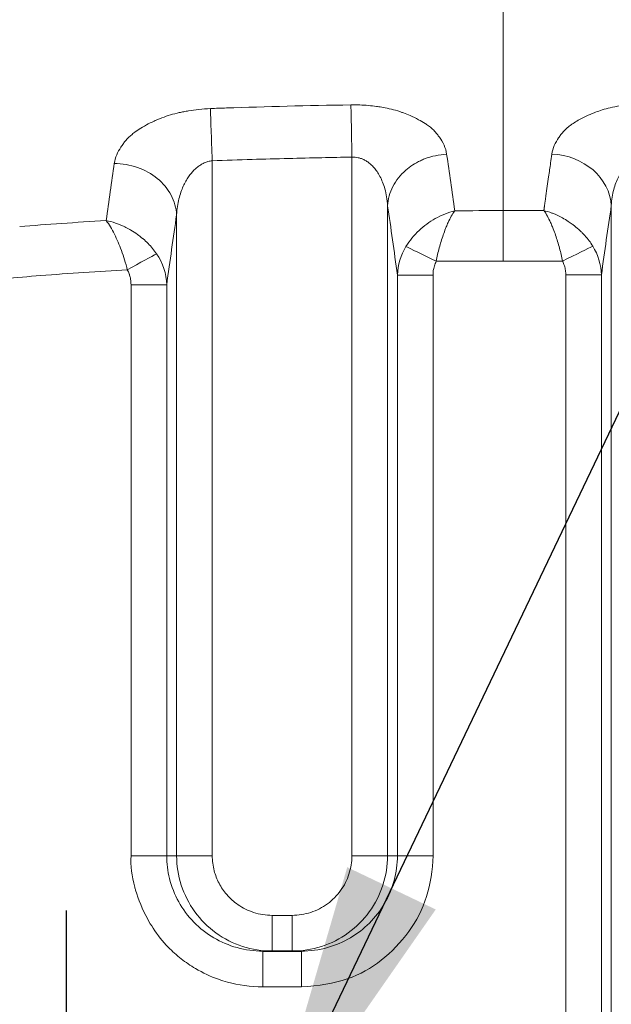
# Model space of a CAD drawing. Header units: millimetres. Extents: x 5 to 415, y 5 to 292.
# Tile 100 of 197: x 289.56 to 294.52, y 164.98 to 173.23. Entities that reach past the tile are written whole.
import ezdxf

# ---------------------------------------------------------------- set-up
doc = ezdxf.new("R2010")
doc.units = ezdxf.units.MM
doc.linetypes.add('CHAIN', pattern=[0.3543, 0.2362, -0.0295, 0.0591, -0.0295])
doc.linetypes.add('LONG_DASH_DOTTED', pattern=[0.3001, 0.2362, -0.0295, 0.0049, -0.0295])
for name, color, linetype, lineweight in [('Mittelpunktmarkierung (ISO)', 7, 'LONG_DASH_DOTTED', 25), ('Sichtbar (ISO)', 7, 'Continuous', 35), ('Sichtbar schmal (ISO)', 7, 'Continuous', 18), ('Symbol (ISO)', 7, 'Continuous', 25)]:
    doc.layers.add(name, color=color, linetype=linetype, lineweight=lineweight)
doc.styles.add('Notiztext (ISO)', font='isocpeur.ttf')
doc.dimstyles.new('Standard - Methode 1b (ISO)$7', dxfattribs={"dimtxt": 3.5, "dimasz": 2.5, "dimexe": 2, "dimexo": 0, "dimgap": 0.762, "dimtad": 1, "dimtoh": 1, "dimdsep": 46, "dimtxsty": 'Notiztext (ISO)', "dimcen": 0.09, "dimdle": 10, "dimclrd": 256, "dimclre": 256, "dimclrt": 256, "dimazin": 2, "dimtfac": 1, "dimtmove": 0, "dimatfit": 3, "dimfxl": 1, "dimtolj": 1, "dimlwd": -1, "dimlwe": -1, "dimarcsym": 0})

msp = doc.modelspace()

# ---------------------------------------------------------------- linework, layer by layer
at = {"layer": 'Mittelpunktmarkierung (ISO)', "linetype": 'CHAIN', "ltscale": 9.257704}
msp.add_line((289.95451256, 165.76673723), (289.95451256, 157.43543631), dxfattribs=at)
at = {"layer": 'Sichtbar (ISO)'}
msp.add_line((291.60120678, 165.42608677), (291.92405408, 165.42608677), dxfattribs=at)
msp.add_open_spline([(275.44218038, 161.59989464), (275.44218034, 163.21118024), (275.7142343, 164.84584053), (276.75333051, 167.80422026), (277.50205147, 169.17479474), (279.36931631, 171.62275373), (280.51995892, 172.72942662), (283.07033314, 174.43944802), (284.48831145, 175.0914536), (287.31755019, 175.8056834), (288.72632709, 175.94780125), (291.28734392, 176.09292274), (292.4513407, 176.11222715), (293.6145126, 176.11222715)], degree=3, knots=[0, 0, 0, 0, 0.4833856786, 0.4833856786, 0.9406677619, 0.9406677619, 1.4070340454, 1.4070340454, 1.8618476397, 1.8618476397, 2.2824336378, 2.2824336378, 2.6313852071, 2.6313852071, 2.6313852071, 2.6313852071], dxfattribs=at)
at = {"layer": 'Sichtbar schmal (ISO)'}
for p, q in [((292.34772377, 166.22608677), (292.34772109, 172.08165042)), ((291.17754566, 172.05108617), (291.17753709, 166.22608677)), ((292.64658214, 171.67453202), (292.6465826, 166.22608677)), ((293.96511466, 171.69628151), (293.96412235, 171.68904161)), ((294.52162922, 151.52386851), (294.52162896, 171.67579763)), ((290.87867818, 166.22608677), (290.87867839, 171.59797958)), ((293.61451256, 171.21025218), (293.61451256, 171.63318027)), ((293.95665497, 171.63317196), (293.61451257, 171.63318028)), ((294.11355141, 171.21025197), (293.61451256, 171.21025218)), ((292.7293975, 166.22608676), (292.72939752, 171.0932873)), ((292.7293975, 171.09328727), (293.02825591, 171.09328727)), ((293.02825591, 171.09328728), (293.02825591, 166.22608676)), ((294.13995577, 171.09415067), (294.1399556, 152.13407854)), ((294.13995577, 171.09415067), (294.43881392, 171.09415067)), ((294.43881392, 171.09414978), (294.43881393, 152.13407834)), ((290.49700495, 166.22608676), (290.49700495, 171.01052824)), ((290.49700495, 171.01052824), (290.79586339, 171.01052824)), ((290.7958634, 171.01052748), (290.79586337, 166.22608677)), ((290.79586337, 166.22608676), (290.49700495, 166.22608676)), ((290.79586337, 166.22608677), (290.87867818, 166.22608677)), ((290.87867818, 166.22608677), (291.17753709, 166.22608677)), ((292.34772377, 166.22608677), (292.6465826, 166.22608677)), ((292.6465826, 166.22608677), (292.7293975, 166.22608677)), ((293.02825591, 166.22608676), (292.7293975, 166.22608676)), ((291.67944701, 165.72608677), (291.67944701, 165.42608677)), ((291.67944701, 165.72608677), (291.84581385, 165.72608677)), ((291.84581385, 165.42608677), (291.84581385, 165.72608677)), ((291.60120678, 165.12608677), (291.60120678, 165.42608677)), ((291.92405409, 165.42608677), (291.92405409, 165.12608677)), ((291.92405409, 165.12608677), (291.60120678, 165.12608677))]:
    msp.add_line(p, q, dxfattribs=at)
msp.add_arc((293.60808055, 87.47038796), 83.73986447, 89.995599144, 90.3789793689, dxfattribs=at)
for centre, major_axis, ratio, start_param, end_param in [((291.83838676, 146.57352979), (0.00014555, 29.58886874), 0.0871587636, 5.7225132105, 5.753393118), ((294.02323273, 172.05779081), (-0.08177537, -0.55348147), 0.0116182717, 4.6255848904, 4.758781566), ((294.02353134, 171.67579901), (0.49456298, -0.07353542), 0.859429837, 0.171306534, 1.6971166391), ((291.6717365, 146.54187633), (0.00013315, -29.61803965), 0.0871585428, 3.6761073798, 3.7070290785), ((295.33090568, 146.52773371), (0.00013878, -29.64947928), 0.0871586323, 3.67667039, 3.6843073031), ((295.33114141, 146.52773371), (0.00013878, -29.64946855), 0.0871586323, 3.6843073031, 3.694589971), ((295.33117029, 146.52773371), (-0.00013878, 29.64946722), 0.0871586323, 0.5529973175, 0.555687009), ((291.36508352, 146.57353211), (-0.00014309, -29.08948666), 0.0871587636, 2.5734615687, 2.611755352), ((295.33126722, 146.52773371), (0.00013878, -29.64946277), 0.0871586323, 3.6990061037, 3.7002622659), ((295.33123839, 146.52773371), (-0.00013878, 29.6494641), 0.0871586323, 0.5562728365, 0.5569517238), ((295.8065493, 146.52773594), (-0.00013644, 29.14998431), 0.0871586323, 0.5301861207, 0.5684075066), ((292.17171296, 146.54187858), (-0.0001309, 29.11804002), 0.0871585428, 0.5345436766, 0.5729114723), ((290.46553339, 171.13660696), (0.26241778, 0.14538528), 0.0005957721, 4.7123944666, 5.9122416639), ((290.28913996, 170.9977918), (-0.50637499, 0.02422899), 0.9746844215, 3.2164195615, 3.7790121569), ((293.23025914, 171.08244792), (-0.49604291, -0.07224037), 0.9790450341, 5.6002140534, 6.1134394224), ((293.05419869, 171.20843363), (-0.26925782, 0.13228841), 0.0000481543, 0.3454058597, 1.5707968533), ((294.11349427, 171.21036553), (0.26868406, 0.13344985), 0.0004237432, 4.7123911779, 5.9355489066), ((293.92985293, 171.08203765), (-0.50831743, 0.0300953), 0.9719151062, 3.2269073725, 3.7407406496)]:
    msp.add_ellipse(centre, major_axis=major_axis, ratio=ratio, start_param=start_param, end_param=end_param, dxfattribs=at)
for points in [[(293.6145126, 176.11222724), (293.61451259, 176.11222715), (293.61451259, 174.58588911), (293.61451258, 171.63318028)], [(293.61451257, 171.63318028), (293.4772071, 171.63318028), (293.34233468, 171.63290182), (293.20986455, 171.63227721)], [(293.9583399, 171.64629351), (293.9583399, 171.65039899), (293.95987333, 171.65450172), (293.95987333, 171.65860167)], [(290.28851265, 171.54999279), (290.0332879, 171.53488825), (289.79205945, 171.51784371), (289.56380824, 171.49900504)], [(294.11355141, 171.21025197), (294.11939229, 171.19743781), (294.12914734, 171.17172833), (294.13891659, 171.13099345), (294.14035342, 171.10624448), (294.13995577, 171.09415067)], [(290.87867818, 166.22608677), (290.87867972, 166.14239804), (290.90518193, 165.9749932), (291.02071236, 165.74827489), (291.20074382, 165.56829616), (291.42767933, 165.45267955), (291.59549575, 165.42609093), (291.67944699, 165.42608677)], [(291.84581392, 165.42608677), (291.9297656, 165.4260905), (292.0975828, 165.45267998), (292.32451803, 165.56829643), (292.50454865, 165.74827482), (292.62008007, 165.97499263), (292.64657922, 166.14239778), (292.6465826, 166.22608677)], [(291.92405409, 165.12608677), (292.06893423, 165.13431285), (292.32885677, 165.18017726), (292.5978691, 165.33575844), (292.84008485, 165.58248088), (292.9890347, 165.87546336), (293.02560628, 166.10382757), (293.02825591, 166.22608676)]]:
    msp.add_open_spline(points, degree=3, dxfattribs=at)
for points, knots in [([(292.33909984, 172.51974809), (291.97292166, 172.51375847), (291.62734202, 172.50526419), (291.29731734, 172.49383129), (291.2520671, 172.49226371), (291.2071093, 172.49064032), (291.16274416, 172.48899639)], [0, 0, 0, 0, 0.8794210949, 0.8794210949, 0.8794210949, 1, 1, 1, 1]), ([(292.33909983, 172.51974874), (292.36416122, 172.52025994), (292.38945348, 172.52003798), (292.41458121, 172.51910046), (292.43819038, 172.51821959), (292.46165334, 172.51670766), (292.48472754, 172.51465646), (292.50850967, 172.51254233), (292.5318779, 172.50985598), (292.55464744, 172.50673543), (292.56065294, 172.50591238), (292.56661715, 172.50505922), (292.57253824, 172.50417896), (292.59053484, 172.50150348), (292.60801172, 172.49850459), (292.62517255, 172.49516495), (292.64927219, 172.49047497), (292.67276251, 172.48511802), (292.69607192, 172.47890586), (292.71967652, 172.47261503), (292.74310302, 172.46544428), (292.76652844, 172.45706298), (292.77062042, 172.45559892), (292.77471133, 172.45409766), (292.77880121, 172.45255707), (292.79779751, 172.44540147), (292.81715762, 172.43756981), (292.83600145, 172.42927262), (292.86028264, 172.41858129), (292.88367728, 172.40711013), (292.90498883, 172.39566585), (292.92554827, 172.38462546), (292.94418176, 172.3736229), (292.9604537, 172.36358449), (292.96484516, 172.36087534), (292.96899778, 172.35821357), (292.9729572, 172.35558634), (292.99748386, 172.33931199), (293.01508907, 172.32455432), (293.03304236, 172.30653712), (293.04270109, 172.29684401), (293.05237065, 172.28616983), (293.06236016, 172.27355391), (293.0685321, 172.26575926), (293.07502876, 172.25730992), (293.08153665, 172.24821671), (293.09543309, 172.22879977), (293.10935185, 172.20641332), (293.12039192, 172.18143643), (293.13061529, 172.15830721), (293.1383506, 172.13295995), (293.14178544, 172.10611911)], [0, 0, 0, 0, 0.0632236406, 0.0632236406, 0.0632236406, 0.1226264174, 0.1226264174, 0.1226264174, 0.1838517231, 0.1838517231, 0.1838517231, 0.2, 0.2, 0.2, 0.2490811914, 0.2490811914, 0.2490811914, 0.3180078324, 0.3180078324, 0.3180078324, 0.3878073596, 0.3878073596, 0.3878073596, 0.4, 0.4, 0.4, 0.4566312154, 0.4566312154, 0.4566312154, 0.5296032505, 0.5296032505, 0.5296032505, 0.6, 0.6, 0.6, 0.6189985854, 0.6189985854, 0.6189985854, 0.7366854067, 0.7366854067, 0.7366854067, 0.8, 0.8, 0.8, 0.8391183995, 0.8391183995, 0.8391183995, 0.922648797, 0.922648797, 0.922648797, 1, 1, 1, 1]), ([(292.34772093, 172.08165043), (292.34680864, 172.14015901), (292.34582138, 172.2010577), (292.34493509, 172.25680422), (292.34404875, 172.31255408), (292.34326029, 172.36334154), (292.34228838, 172.40825141), (292.34131647, 172.45316128), (292.34016962, 172.49167296), (292.33909984, 172.51974804)], [0.00001993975, 0.00001993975, 0.00001993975, 0.00001993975, 0.33333333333, 0.33333333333, 0.33333333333, 0.66666666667, 0.66666666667, 0.66666666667, 1, 1, 1, 1]), ([(294.02391969, 172.1067214), (294.02726667, 172.13239365), (294.03453743, 172.15678729), (294.04414277, 172.17922327), (294.05428827, 172.20292095), (294.06701947, 172.22443223), (294.07991811, 172.24338856), (294.08638361, 172.25289051), (294.09288459, 172.26175713), (294.0990956, 172.26997113), (294.10765751, 172.28129419), (294.11608215, 172.29120845), (294.12457942, 172.30035758), (294.14125271, 172.31830995), (294.15794611, 172.33341156), (294.18016724, 172.34954463), (294.18674243, 172.35431837), (294.19383211, 172.35917207), (294.20165775, 172.3641702), (294.21464884, 172.37246743), (294.22909497, 172.38135903), (294.24480381, 172.39037434), (294.26501866, 172.40197565), (294.28735323, 172.4137668), (294.31079444, 172.42491266), (294.33246114, 172.43521477), (294.35506119, 172.44496177), (294.3772364, 172.45375694), (294.380954, 172.45523143), (294.38465873, 172.45667989), (294.38834278, 172.4581013), (294.40707847, 172.46533009), (294.42570488, 172.47166557), (294.44426242, 172.47733092), (294.46716223, 172.4843219), (294.48995126, 172.49029813), (294.51300522, 172.49556625), (294.53898513, 172.50150298), (294.56530515, 172.50654987), (294.59285545, 172.51089983), (294.61343829, 172.51414968), (294.63452945, 172.51710743), (294.65601156, 172.51964901), (294.68145084, 172.52265876), (294.70744008, 172.52508284), (294.73365687, 172.52676178), (294.76253898, 172.52861141), (294.79169536, 172.52955448), (294.82048766, 172.5295249)], [0, 0, 0, 0, 0.0773491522, 0.0773491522, 0.0773491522, 0.1590480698, 0.1590480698, 0.1590480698, 0.2, 0.2, 0.2, 0.2564524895, 0.2564524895, 0.2564524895, 0.3672231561, 0.3672231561, 0.3672231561, 0.4, 0.4, 0.4, 0.4544117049, 0.4544117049, 0.4544117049, 0.5244311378, 0.5244311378, 0.5244311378, 0.5891500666, 0.5891500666, 0.5891500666, 0.6, 0.6, 0.6, 0.6551786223, 0.6551786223, 0.6551786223, 0.7232684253, 0.7232684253, 0.7232684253, 0.8, 0.8, 0.8, 0.8573261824, 0.8573261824, 0.8573261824, 0.9252122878, 0.9252122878, 0.9252122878, 1, 1, 1, 1]), ([(290.35656266, 172.02866356), (290.36005332, 172.05375103), (290.3671437, 172.07780347), (290.37645616, 172.1001913), (290.38620078, 172.12361806), (290.39836499, 172.14522025), (290.41096378, 172.16460182), (290.41810068, 172.17558099), (290.42537082, 172.18585339), (290.43238939, 172.19538114), (290.43950851, 172.20504538), (290.44661209, 172.2138559), (290.45377336, 172.22212115), (290.46974789, 172.24055832), (290.48581891, 172.25633255), (290.50526285, 172.27239307), (290.51536324, 172.2807359), (290.52642157, 172.28914642), (290.53921094, 172.29792082), (290.54722789, 172.303421), (290.55574611, 172.30911496), (290.56473655, 172.3149104), (290.58340148, 172.32694224), (290.60413406, 172.33940125), (290.6263218, 172.35152801), (290.64656589, 172.36259247), (290.66801567, 172.3733767), (290.68980621, 172.38344268), (290.70214688, 172.38914337), (290.71459023, 172.39461696), (290.72692572, 172.39981154), (290.73662684, 172.40389677), (290.74634535, 172.40777789), (290.75607589, 172.41147485), (290.77956112, 172.42039769), (290.80309665, 172.4282514), (290.8267482, 172.43527579), (290.85135713, 172.44258452), (290.87609395, 172.44899874), (290.90124058, 172.45470147), (290.91363846, 172.45751306), (290.92613994, 172.46015014), (290.93878949, 172.46262465), (290.9521666, 172.46524149), (290.96565787, 172.46770351), (290.97923599, 172.46999069), (291.00736889, 172.47472956), (291.03587725, 172.47871468), (291.06440299, 172.48181495), (291.09742889, 172.48540431), (291.13047292, 172.4878051), (291.16274414, 172.48899694)], [0, 0, 0, 0, 0.0757814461, 0.0757814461, 0.0757814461, 0.155079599, 0.155079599, 0.155079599, 0.2, 0.2, 0.2, 0.2455638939, 0.2455638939, 0.2455638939, 0.3472025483, 0.3472025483, 0.3472025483, 0.4, 0.4, 0.4, 0.4330957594, 0.4330957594, 0.4330957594, 0.5018054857, 0.5018054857, 0.5018054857, 0.5644962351, 0.5644962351, 0.5644962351, 0.6, 0.6, 0.6, 0.6279215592, 0.6279215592, 0.6279215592, 0.6953118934, 0.6953118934, 0.6953118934, 0.7654300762, 0.7654300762, 0.7654300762, 0.8, 0.8, 0.8, 0.8365582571, 0.8365582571, 0.8365582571, 0.9123043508, 0.9123043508, 0.9123043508, 1, 1, 1, 1]), ([(291.17754566, 172.05109369), (291.17524424, 172.10964319), (291.17296698, 172.17033648), (291.1709069, 172.22593619), (291.16937015, 172.26741165), (291.16795492, 172.30613919), (291.16675431, 172.34181473), (291.16634546, 172.35396384), (291.16596196, 172.36575892), (291.1656094, 172.37717933), (291.16422157, 172.42213547), (291.16331621, 172.46081688), (291.16274414, 172.48899694)], [0, 0, 0, 0, 0.3333333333, 0.3333333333, 0.3333333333, 0.5819885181, 0.5819885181, 0.5819885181, 0.6666666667, 0.6666666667, 0.6666666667, 1, 1, 1, 1]), ([(291.17754599, 172.0510937), (291.28862801, 172.05521334), (291.39974543, 172.05888601), (291.51088534, 172.06225094), (291.61297597, 172.06534188), (291.71508558, 172.06817316), (291.81721354, 172.07071779), (291.91020071, 172.07303466), (292.00320309, 172.07511391), (292.09621784, 172.0770077), (292.18004273, 172.07871438), (292.26387767, 172.08027046), (292.34772087, 172.08165042)], [0.00000027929, 0.00000027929, 0.00000027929, 0.00000027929, 0.28500859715, 0.28500859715, 0.28500859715, 0.54681083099, 0.54681083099, 0.54681083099, 0.78518087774, 0.78518087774, 0.78518087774, 0.99999995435, 0.99999995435, 0.99999995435, 0.99999995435]), ([(292.34772087, 172.08165042), (292.35691953, 172.08206158), (292.37495873, 172.0816015), (292.40168527, 172.07727227), (292.42796978, 172.06939453), (292.45435132, 172.05760806), (292.48090392, 172.04142612), (292.50753983, 172.02022592), (292.53399554, 171.99328811), (292.55980096, 171.95986042), (292.58428215, 171.9192103), (292.60657368, 171.87064505), (292.62559365, 171.81354525), (292.63999398, 171.74750424), (292.64517581, 171.69972632), (292.64658206, 171.67453177)], [0.00000110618, 0.00000110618, 0.00000110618, 0.00000110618, 0.0563702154, 0.11041081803, 0.16545538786, 0.22270466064, 0.28321160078, 0.34798827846, 0.41804342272, 0.49431976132, 0.57763594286, 0.66888366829, 0.7690999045, 0.87922801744, 1, 1, 1, 1]), ([(292.64658216, 171.67453184), (292.64937824, 171.72928306), (292.66435499, 171.78401053), (292.69042008, 171.8348158), (292.71648523, 171.88562119), (292.75363574, 171.93250351), (292.79922627, 171.97210398), (292.83561199, 172.00370905), (292.87735647, 172.03069753), (292.92249622, 172.05189148), (292.9339156, 172.0572531), (292.94554968, 172.06224658), (292.95736142, 172.0668588), (293.01586336, 172.08970249), (293.07882023, 172.10309687), (293.14178382, 172.10611903)], [0.00000058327, 0.00000058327, 0.00000058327, 0.00000058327, 0.25, 0.25, 0.25, 0.5, 0.5, 0.5, 0.69952456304, 0.69952456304, 0.69952456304, 0.75, 0.75, 0.75, 0.99999785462, 0.99999785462, 0.99999785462, 0.99999785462]), ([(294.52162904, 171.67579657), (294.52296874, 171.69982031), (294.52779925, 171.74548233), (294.54110543, 171.80909405), (294.55878929, 171.86490814), (294.57976683, 171.91326869), (294.603053, 171.95446606), (294.62774382, 171.98887325), (294.65312857, 172.01708082), (294.67882963, 172.03987599), (294.70483407, 172.0580639), (294.73136655, 172.07224496), (294.7590304, 172.08282626), (294.78880355, 172.08980969), (294.80960509, 172.09147531), (294.82048766, 172.09147546)], [0.0000037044, 0.0000037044, 0.0000037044, 0.0000037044, 0.11501548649, 0.22023121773, 0.31702696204, 0.40631375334, 0.48850397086, 0.56383284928, 0.63287433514, 0.69672354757, 0.75695145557, 0.81530021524, 0.87314537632, 0.93356801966, 1, 1, 1, 1]), ([(290.87867835, 171.59797923), (290.87575136, 171.65472155), (290.85966542, 171.71130689), (290.83185241, 171.76341204), (290.8040393, 171.81551738), (290.76451392, 171.86315464), (290.716355, 171.90280873), (290.66819607, 171.94246281), (290.61144448, 171.97415801), (290.54998366, 171.99572534), (290.48852288, 172.01729267), (290.42233077, 172.02866383), (290.35656265, 172.02866566)], [0.00000092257, 0.00000092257, 0.00000092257, 0.00000092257, 0.25, 0.25, 0.25, 0.5, 0.5, 0.5, 0.75, 0.75, 0.75, 0.99999986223, 0.99999986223, 0.99999986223, 0.99999986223]), ([(290.87867852, 171.59797858), (290.87998836, 171.62170277), (290.884656, 171.66702126), (290.89733319, 171.73080171), (290.91397734, 171.78726491), (290.93345665, 171.8366287), (290.95485926, 171.87932006), (290.97760694, 171.91606999), (291.00149993, 171.94775636), (291.02660037, 171.97510933), (291.05299197, 171.99848219), (291.08071846, 172.01795599), (291.11023032, 172.0336685), (291.14258748, 172.04551433), (291.165484, 172.04987849), (291.17754627, 172.05108617)], [0.00000145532, 0.00000145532, 0.00000145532, 0.00000145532, 0.11129905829, 0.21311039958, 0.30647242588, 0.39184401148, 0.46983543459, 0.54164783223, 0.60900723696, 0.67367099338, 0.73691195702, 0.79917975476, 0.86131309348, 0.92697244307, 0.99999673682, 0.99999673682, 0.99999673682, 0.99999673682]), ([(293.95987333, 171.6586033), (293.96003308, 171.65953784), (293.96019557, 171.66056276), (293.96037712, 171.66180965), (293.96055866, 171.66305653), (293.96075925, 171.66452531), (293.96092996, 171.66582089), (293.96110067, 171.66711645), (293.96124149, 171.66823889), (293.96136872, 171.66931989)], [0, 0, 0, 0, 0.33333333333, 0.33333333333, 0.33333333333, 0.66666666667, 0.66666666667, 0.66666666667, 0.99999265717, 0.99999265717, 0.99999265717, 0.99999265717]), ([(293.96781211, 171.71607537), (293.96769219, 171.71503826), (293.96756942, 171.71402541), (293.9674323, 171.71300435), (293.96729518, 171.71198329), (293.96714372, 171.71095402), (293.96700205, 171.70993699), (293.96686038, 171.70891995), (293.9667285, 171.70791516), (293.96659838, 171.70691579)], [0, 0, 0, 0, 0.33333333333, 0.33333333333, 0.33333333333, 0.66666666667, 0.66666666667, 0.66666666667, 0.99999936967, 0.99999936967, 0.99999936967, 0.99999936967]), ([(293.20986192, 171.63227384), (293.15230496, 171.61776206), (293.09644627, 171.59460053), (293.04632319, 171.56632894), (292.99620012, 171.53805735), (292.95162323, 171.50530584), (292.91014263, 171.46638364), (292.86866203, 171.42746144), (292.83082069, 171.38192103), (292.80084259, 171.33290396)], [0, 0, 0, 0, 0.3333333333, 0.3333333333, 0.3333333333, 0.6666666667, 0.6666666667, 0.6666666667, 1, 1, 1, 1]), ([(293.2098619, 171.63227718), (293.19947912, 171.61829168), (293.18967572, 171.60268833), (293.18036851, 171.58591151), (293.17145692, 171.5698478), (293.16298999, 171.55271382), (293.15498377, 171.53506474), (293.15178527, 171.52801389), (293.14865986, 171.52088145), (293.14560584, 171.51370421), (293.14119877, 171.50334716), (293.13695558, 171.49289629), (293.13282434, 171.48233364), (293.12605379, 171.4650229), (293.11958021, 171.44742154), (293.11325541, 171.42928883), (293.1070793, 171.41158239), (293.10104317, 171.39336636), (293.09510771, 171.37426523), (293.08986248, 171.35738537), (293.08468535, 171.33988297), (293.07972761, 171.32184789), (293.07476208, 171.30378445), (293.07001694, 171.28518641), (293.06568069, 171.26617408), (293.06136878, 171.24726846), (293.05746229, 171.22795347), (293.05419246, 171.20842059)], [0, 0, 0, 0, 0.1424491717, 0.1424491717, 0.1424491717, 0.2788434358, 0.2788434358, 0.2788434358, 0.3333333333, 0.3333333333, 0.3333333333, 0.4119644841, 0.4119644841, 0.4119644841, 0.5408302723, 0.5408302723, 0.5408302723, 0.6666666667, 0.6666666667, 0.6666666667, 0.7778695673, 0.7778695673, 0.7778695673, 0.8892473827, 0.8892473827, 0.8892473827, 1, 1, 1, 1]), ([(293.9583399, 171.64629514), (293.95813702, 171.64481007), (293.95803643, 171.64333085), (293.95787609, 171.64186271), (293.95771575, 171.64039456), (293.95749566, 171.6389375), (293.95727919, 171.63748939), (293.95706272, 171.63604128), (293.95684987, 171.63460212), (293.95665497, 171.63317278)], [0, 0, 0, 0, 0.3333333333, 0.3333333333, 0.3333333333, 0.6666666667, 0.6666666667, 0.6666666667, 1, 1, 1, 1]), ([(294.11355141, 171.21025197), (294.10961709, 171.22856896), (294.10547951, 171.24681875), (294.10118866, 171.26484535), (294.09687776, 171.28295616), (294.09241272, 171.30084016), (294.08780313, 171.31833406), (294.08272856, 171.33759265), (294.07747875, 171.35637652), (294.07202942, 171.37444621), (294.06661938, 171.3923856), (294.06099974, 171.40960349), (294.05518646, 171.42635285), (294.048742, 171.44492078), (294.04205891, 171.4629179), (294.03506134, 171.48055862), (294.03048898, 171.49208547), (294.02578103, 171.50345698), (294.02089403, 171.51469138), (294.01803529, 171.52126316), (294.01511812, 171.52778591), (294.01214549, 171.53423704), (294.00387796, 171.55217905), (293.99517984, 171.5695676), (293.98614404, 171.58590466), (293.97670784, 171.60296563), (293.96690621, 171.61886775), (293.95665497, 171.6331728)], [0, 0, 0, 0, 0.1071574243, 0.1071574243, 0.1071574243, 0.2148153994, 0.2148153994, 0.2148153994, 0.3333333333, 0.3333333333, 0.3333333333, 0.450996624, 0.450996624, 0.450996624, 0.5814351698, 0.5814351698, 0.5814351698, 0.6666666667, 0.6666666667, 0.6666666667, 0.7165244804, 0.7165244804, 0.7165244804, 0.855190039, 0.855190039, 0.855190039, 1, 1, 1, 1]), ([(293.95665497, 171.6331728), (293.9756089, 171.62897651), (293.99756481, 171.62313497), (294.0243549, 171.61314973), (294.02752045, 171.61196986), (294.03075289, 171.6107301), (294.03404044, 171.60943281), (294.05524416, 171.60106566), (294.07873145, 171.59018767), (294.10125451, 171.57827284), (294.10479314, 171.57640088), (294.10830841, 171.57450628), (294.11178857, 171.57259804), (294.1289188, 171.56320514), (294.14524751, 171.55349905), (294.1613175, 171.54306348), (294.17251396, 171.53579269), (294.18358417, 171.52816271), (294.19468275, 171.51997018), (294.20113932, 171.51520419), (294.20759537, 171.51025444), (294.21409274, 171.50507968), (294.22903874, 171.49317611), (294.24422503, 171.48009435), (294.2599701, 171.46520273), (294.26603331, 171.45946817), (294.27217607, 171.45346323), (294.27840093, 171.44714632), (294.28563559, 171.43980466), (294.29297678, 171.43203919), (294.30033883, 171.42383499), (294.31209371, 171.41073547), (294.32390179, 171.39651643), (294.33540871, 171.38114499), (294.34599848, 171.36699871), (294.35633344, 171.351877), (294.36612506, 171.3357937)], [0, 0, 0, 0, 0.2, 0.2, 0.2, 0.2236322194, 0.2236322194, 0.2236322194, 0.3760529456, 0.3760529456, 0.3760529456, 0.4, 0.4, 0.4, 0.5178737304, 0.5178737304, 0.5178737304, 0.6, 0.6, 0.6, 0.6477767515, 0.6477767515, 0.6477767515, 0.7576783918, 0.7576783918, 0.7576783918, 0.8, 0.8, 0.8, 0.8491870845, 0.8491870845, 0.8491870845, 0.9277233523, 0.9277233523, 0.9277233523, 1, 1, 1, 1]), ([(290.46562145, 171.13645142), (290.45262874, 171.19400626), (290.43438285, 171.2491945), (290.41603133, 171.29884095), (290.39767982, 171.34848741), (290.37921279, 171.39277464), (290.3581673, 171.43558785), (290.33712181, 171.47840105), (290.3135477, 171.51887417), (290.28851573, 171.54999956)], [0, 0, 0, 0, 0.33333333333, 0.33333333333, 0.33333333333, 0.66666666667, 0.66666666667, 0.66666666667, 0.99999990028, 0.99999990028, 0.99999990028, 0.99999990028]), ([(290.71013441, 171.27204729), (290.699713, 171.28721027), (290.6885334, 171.30198405), (290.67674633, 171.31623334), (290.66493738, 171.33050909), (290.65251903, 171.34425835), (290.63964105, 171.35739247), (290.62609055, 171.37121249), (290.61203157, 171.38435117), (290.5976455, 171.39673375), (290.59618316, 171.39799244), (290.59471744, 171.39924333), (290.59324853, 171.40048638), (290.57916904, 171.41240095), (290.56482995, 171.4235882), (290.55016312, 171.43416661), (290.53269202, 171.44676758), (290.51475521, 171.45850863), (290.49616459, 171.46949877), (290.4822973, 171.47769664), (290.46806445, 171.48547453), (290.45336895, 171.49283529), (290.44724516, 171.49590261), (290.44104457, 171.49889591), (290.43477291, 171.50180768), (290.41249778, 171.51214943), (290.3893207, 171.52146037), (290.36556388, 171.5294236), (290.34037448, 171.53786704), (290.31453394, 171.54479211), (290.28851617, 171.54999182)], [0, 0, 0, 0, 0.1053788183, 0.1053788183, 0.1053788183, 0.2109533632, 0.2109533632, 0.2109533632, 0.3220412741, 0.3220412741, 0.3220412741, 0.3333333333, 0.3333333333, 0.3333333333, 0.4415672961, 0.4415672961, 0.4415672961, 0.5704954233, 0.5704954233, 0.5704954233, 0.6666666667, 0.6666666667, 0.6666666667, 0.706742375, 0.706742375, 0.706742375, 0.8490795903, 0.8490795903, 0.8490795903, 1, 1, 1, 1]), ([(293.02825591, 171.09328728), (293.02761803, 171.10526176), (293.02815823, 171.11751493), (293.0300071, 171.13020862), (293.03185596, 171.14290231), (293.0350135, 171.1560365), (293.03908792, 171.16912577), (293.04316235, 171.18221503), (293.04815366, 171.19525936), (293.05419246, 171.20842059)], [0, 0, 0, 0, 0.3333333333, 0.3333333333, 0.3333333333, 0.6666666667, 0.6666666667, 0.6666666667, 1, 1, 1, 1]), ([(289.43502656, 171.0634892), (289.53606654, 171.07246639), (289.63719305, 171.0808645), (289.73838949, 171.08871362), (289.980454, 171.10748891), (290.22291864, 171.12312298), (290.46562145, 171.13645142)], [0.00001118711, 0.00001118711, 0.00001118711, 0.00001118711, 0.29481695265, 0.29481695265, 0.29481695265, 1, 1, 1, 1]), ([(290.49700495, 171.01052824), (290.49685272, 171.01954025), (290.49636414, 171.02832917), (290.49555939, 171.03692417), (290.49492202, 171.04373153), (290.49408579, 171.05041733), (290.49305238, 171.0569937), (290.49243588, 171.06091689), (290.49175113, 171.06480032), (290.49099287, 171.0686367), (290.48887523, 171.07935076), (290.4861802, 171.08970219), (290.48283148, 171.09949208), (290.48253148, 171.10036912), (290.48222611, 171.10124165), (290.48191542, 171.10210974), (290.47751629, 171.11440123), (290.47206771, 171.1258066), (290.46562145, 171.13645142)], [0.00000004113, 0.00000004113, 0.00000004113, 0.00000004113, 0.18601040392, 0.18601040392, 0.18601040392, 0.33333333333, 0.33333333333, 0.33333333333, 0.42122033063, 0.42122033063, 0.42122033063, 0.66666666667, 0.66666666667, 0.66666666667, 0.68865540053, 0.68865540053, 0.68865540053, 1, 1, 1, 1]), ([(290.49700495, 166.22608676), (290.49205065, 166.14199842), (290.50204372, 166.05622446), (290.52794064, 165.96199969), (290.53021737, 165.95371593), (290.53262525, 165.94536759), (290.53516922, 165.93695049), (290.55882622, 165.85867778), (290.59286546, 165.77418405), (290.63629627, 165.69498616), (290.65065937, 165.66879444), (290.66598055, 165.64316651), (290.68200116, 165.61842744), (290.71972136, 165.56017978), (290.76223757, 165.50724082), (290.80934093, 165.4588091), (290.84273663, 165.42447161), (290.87847105, 165.39240619), (290.91673359, 165.36248142), (290.95462335, 165.3328482), (290.99484118, 165.30521435), (291.03709742, 165.28019409), (291.09770036, 165.24431061), (291.16252002, 165.21381947), (291.23011844, 165.19010769), (291.25476922, 165.18146083), (291.27982916, 165.17375684), (291.30529187, 165.1669444), (291.39834047, 165.14204963), (291.49653641, 165.12866323), (291.60120678, 165.12608677)], [0, 0, 0, 0, 0.1838379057, 0.1838379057, 0.1838379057, 0.2, 0.2, 0.2, 0.3502954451, 0.3502954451, 0.3502954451, 0.4, 0.4, 0.4, 0.5170283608, 0.5170283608, 0.5170283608, 0.6, 0.6, 0.6, 0.6821632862, 0.6821632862, 0.6821632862, 0.8, 0.8, 0.8, 0.842970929, 0.842970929, 0.842970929, 1, 1, 1, 1]), ([(291.60120678, 165.42608677), (291.52850725, 165.42609599), (291.45552167, 165.43597277), (291.38526619, 165.4553817), (291.3168114, 165.47429317), (291.25094854, 165.5022544), (291.18986388, 165.53831158), (291.12917104, 165.57413747), (291.0731953, 165.61795579), (291.02390239, 165.66829887), (290.97400426, 165.71926005), (290.93095406, 165.7769072), (290.89630475, 165.83919579), (290.86222249, 165.90046502), (290.83626841, 165.96622503), (290.81935976, 166.03425427), (290.8037712, 166.09697228), (290.79587081, 166.16161904), (290.79586337, 166.22608677)], [0.00000000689, 0.00000000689, 0.00000000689, 0.00000000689, 0.17315506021, 0.17315506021, 0.17315506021, 0.34187205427, 0.34187205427, 0.34187205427, 0.50950682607, 0.50950682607, 0.50950682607, 0.67919978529, 0.67919978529, 0.67919978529, 0.84611567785, 0.84611567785, 0.84611567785, 0.99999999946, 0.99999999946, 0.99999999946, 0.99999999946]), ([(291.67944701, 165.72608677), (291.626477, 165.72609737), (291.57320663, 165.73456345), (291.52268821, 165.75108524), (291.47684295, 165.7660787), (291.43326407, 165.78770643), (291.39364644, 165.81504955), (291.35868926, 165.83917614), (291.32681618, 165.86775255), (291.29906373, 165.89986486), (291.27402379, 165.92883852), (291.25233836, 165.96069067), (291.23456487, 165.99457784), (291.21695941, 166.02814466), (291.20319228, 166.06370821), (291.19363518, 166.1004177), (291.18296316, 166.14140964), (291.17754072, 166.18383049), (291.17753709, 166.22608677)], [0, 0, 0, 0, 0.2022041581, 0.2022041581, 0.2022041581, 0.3857036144, 0.3857036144, 0.3857036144, 0.5476169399, 0.5476169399, 0.5476169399, 0.6937049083, 0.6937049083, 0.6937049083, 0.8384118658, 0.8384118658, 0.8384118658, 1, 1, 1, 1]), ([(292.34772377, 166.22608677), (292.34771465, 166.17410567), (292.33944682, 166.12185474), (292.32334237, 166.07222027), (292.30731618, 166.02282702), (292.28352935, 165.97602486), (292.25312558, 165.93396768), (292.22254605, 165.89166737), (292.18527285, 165.85416705), (292.1431526, 165.82329972), (292.10060638, 165.79212023), (292.05311458, 165.76770857), (292.00292837, 165.75124082), (291.95229085, 165.73462499), (291.89891024, 165.72609659), (291.84581385, 165.72608677)], [0, 0, 0, 0, 0.1989196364, 0.1989196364, 0.1989196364, 0.3968725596, 0.3968725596, 0.3968725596, 0.5959698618, 0.5959698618, 0.5959698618, 0.7970806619, 0.7970806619, 0.7970806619, 1, 1, 1, 1]), ([(292.7293975, 166.22608677), (292.72938891, 166.156173), (292.71074105, 166.01568641), (292.62913029, 165.82100255), (292.50174472, 165.65628103), (292.33774607, 165.52959439), (292.1422877, 165.4459979), (291.99822838, 165.42609594), (291.92405409, 165.42608677)], [0, 0, 0, 0, 0.16687974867, 0.33411370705, 0.49844882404, 0.65834685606, 0.8233253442, 0.99999998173, 0.99999998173, 0.99999998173, 0.99999998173])]:
    msp.add_open_spline(points, degree=3, knots=knots, dxfattribs=at)

# ---------------------------------------------------------------- leaders
at = {"layer": 'Symbol (ISO)', "annotation_type": 0, "has_hookline": 1, "hookline_direction": 0, "text_width": 21.3467799}
msp.add_leader([(291.60208173, 163.69660776), (304.013952, 189.68304734), (306.513952, 189.68304734)], dimstyle='Standard - Methode 1b (ISO)$7', override={"dimtad": 0}, dxfattribs=at)

doc.saveas('drawing.dxf')
